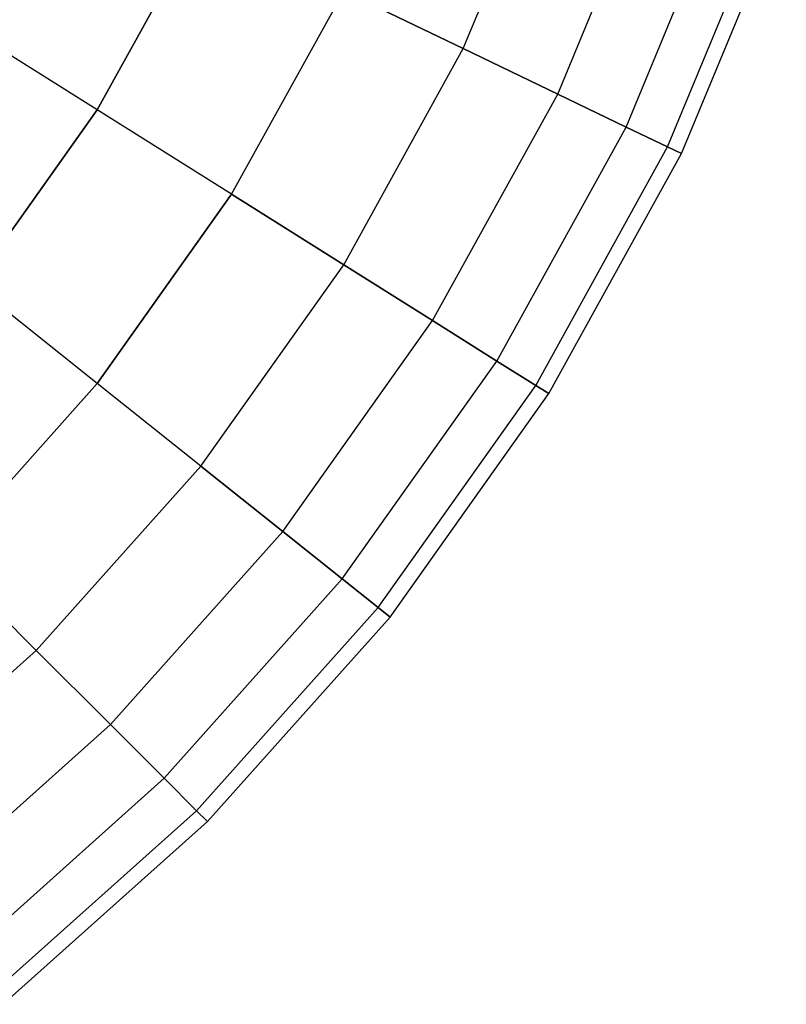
# Model space of a CAD drawing. Extents: x 0.2 to 44.2, y -21.9 to 24.
# Tile 123 of 239: x 42 to 43.8, y -0.9 to 1.5. Entities that reach past the tile are written whole.
import ezdxf

# ---------------------------------------------------------------- set-up
doc = ezdxf.new("R2010")
doc.units = 0
doc.header["$LTSCALE"] = 2.54
doc.layers.get('0').update_dxf_attribs({"color": 13, "linetype": 'CONTINUOUS'})

# ---------------------------------------------------------------- blocks, each defined once
blk = doc.blocks.new('GRUPUJ_1')
at = {"color": 0}
for p, q in [((42.8225, 23.3443, 15.7094), (43.0545, 23.9044, 15.7094)), ((42.8225, 23.3443, 10.5028), (43.0545, 23.9044, 10.5028)), ((42.8225, 23.3443, 15.7094), (43.0545, 23.9044, 15.7094)), ((42.8225, 23.3443, 10.5028), (43.0545, 23.9044, 10.5028)), ((43.0545, 23.2326, 11.1244), (43.2975, 23.8193, 11.1244)), ((43.0545, 23.2326, 15.0877), (43.2975, 23.8193, 15.0877)), ((43.0545, 23.2326, 11.1244), (43.2975, 23.8193, 11.1244)), ((43.0545, 23.2326, 15.0877), (43.2975, 23.8193, 15.0877)), ((43.2223, 23.1518, 11.7709), (43.4734, 23.7578, 11.7709)), ((43.2223, 23.1518, 14.4412), (43.4734, 23.7578, 14.4412)), ((43.2223, 23.1518, 14.4412), (43.4734, 23.7578, 14.4412)), ((43.2223, 23.1518, 11.7709), (43.4734, 23.7578, 11.7709)), ((43.3239, 23.1029, 12.4343), (43.5797, 23.7206, 12.4343)), ((43.3239, 23.1029, 13.7779), (43.5797, 23.7206, 13.7779)), ((43.3239, 23.1029, 13.7779), (43.5797, 23.7206, 13.7779)), ((43.3239, 23.1029, 12.4343), (43.5797, 23.7206, 12.4343)), ((43.3579, 23.0865, 13.1061), (43.6154, 23.7081, 13.1061)), ((43.3579, 23.0865, 13.1061), (43.6154, 23.7081, 13.1061)), ((41.924, 23.194, 16.847), (42.1785, 23.6545, 16.847)), ((41.924, 23.194, 16.847), (42.1785, 23.6545, 16.847)), ((42.1785, 23.6545, 9.3651), (41.924, 23.194, 9.3651)), ((42.1785, 23.6545, 9.3651), (41.924, 23.194, 9.3651)), ((42.2537, 22.9869, 16.2983), (42.5293, 23.4855, 16.2983)), ((42.2537, 22.9869, 9.9139), (42.5293, 23.4855, 9.9139)), ((42.2537, 22.9869, 16.2983), (42.5293, 23.4855, 16.2983)), ((42.2537, 22.9869, 9.9139), (42.5293, 23.4855, 9.9139)), ((42.8225, 23.3443, 15.7094), (42.5293, 23.4855, 16.2983)), ((42.5293, 23.4855, 9.9139), (42.8225, 23.3443, 10.5028)), ((42.8225, 23.3443, 15.7094), (42.5293, 23.4855, 16.2983)), ((42.5293, 23.4855, 9.9139), (42.8225, 23.3443, 10.5028)), ((41.924, 23.194, 16.847), (41.5444, 23.4326, 17.3487)), ((41.924, 23.194, 16.847), (41.5444, 23.4326, 17.3487)), ((41.924, 23.194, 9.3651), (41.5444, 23.4326, 8.8634)), ((41.924, 23.194, 9.3651), (41.5444, 23.4326, 8.8634)), ((42.5293, 22.8137, 15.7094), (42.8225, 23.3443, 15.7094)), ((42.5293, 22.8137, 15.7094), (42.8225, 23.3443, 15.7094)), ((42.5293, 22.8137, 10.5028), (42.8225, 23.3443, 10.5028)), ((42.5293, 22.8137, 10.5028), (42.8225, 23.3443, 10.5028)), ((43.0545, 23.2326, 15.0877), (42.8225, 23.3443, 15.7094)), ((42.8225, 23.3443, 10.5028), (43.0545, 23.2326, 11.1244)), ((42.8225, 23.3443, 10.5028), (43.0545, 23.2326, 11.1244)), ((43.0545, 23.2326, 15.0877), (42.8225, 23.3443, 15.7094)), ((42.7473, 22.6767, 15.0877), (43.0545, 23.2326, 15.0877)), ((42.7473, 22.6767, 11.1244), (43.0545, 23.2326, 11.1244)), ((42.7473, 22.6767, 11.1244), (43.0545, 23.2326, 11.1244)), ((42.7473, 22.6767, 15.0877), (43.0545, 23.2326, 15.0877)), ((43.0545, 23.2326, 11.1244), (43.2223, 23.1518, 11.7709)), ((43.2223, 23.1518, 14.4412), (43.0545, 23.2326, 15.0877)), ((43.0545, 23.2326, 11.1244), (43.2223, 23.1518, 11.7709)), ((43.2223, 23.1518, 14.4412), (43.0545, 23.2326, 15.0877)), ((41.6196, 22.765, 16.847), (41.924, 23.194, 16.847)), ((41.6196, 22.765, 16.847), (41.924, 23.194, 16.847)), ((41.924, 23.194, 9.3651), (41.6196, 22.765, 9.3651)), ((41.924, 23.194, 9.3651), (41.6196, 22.765, 9.3651)), ((42.2537, 22.9869, 16.2983), (41.924, 23.194, 16.847)), ((42.2537, 22.9869, 16.2983), (41.924, 23.194, 16.847)), ((42.2537, 22.9869, 9.9139), (41.924, 23.194, 9.3651)), ((42.2537, 22.9869, 9.9139), (41.924, 23.194, 9.3651)), ((42.905, 22.5776, 14.4412), (43.2223, 23.1518, 14.4412)), ((42.905, 22.5776, 11.7709), (43.2223, 23.1518, 11.7709)), ((42.905, 22.5776, 11.7709), (43.2223, 23.1518, 11.7709)), ((42.905, 22.5776, 14.4412), (43.2223, 23.1518, 14.4412)), ((43.3239, 23.1029, 13.7779), (43.2223, 23.1518, 14.4412)), ((43.2223, 23.1518, 11.7709), (43.3239, 23.1029, 12.4343)), ((43.3239, 23.1029, 13.7779), (43.2223, 23.1518, 14.4412)), ((43.2223, 23.1518, 11.7709), (43.3239, 23.1029, 12.4343)), ((43.0005, 22.5177, 12.4343), (43.3239, 23.1029, 12.4343)), ((43.0005, 22.5177, 13.7779), (43.3239, 23.1029, 13.7779)), ((43.0005, 22.5177, 12.4343), (43.3239, 23.1029, 12.4343)), ((43.0005, 22.5177, 13.7779), (43.3239, 23.1029, 13.7779)), ((43.3239, 23.1029, 12.4343), (43.3579, 23.0865, 13.1061)), ((43.3579, 23.0865, 13.1061), (43.3239, 23.1029, 13.7779)), ((43.3239, 23.1029, 12.4343), (43.3579, 23.0865, 13.1061)), ((43.3579, 23.0865, 13.1061), (43.3239, 23.1029, 13.7779)), ((43.0324, 22.4976, 13.1061), (43.3579, 23.0865, 13.1061)), ((43.0324, 22.4976, 13.1061), (43.3579, 23.0865, 13.1061)), ((41.924, 22.5223, 16.2983), (42.2537, 22.9869, 16.2983)), ((41.924, 22.5223, 16.2983), (42.2537, 22.9869, 16.2983)), ((42.2537, 22.9869, 9.9139), (41.924, 22.5223, 9.9139)), ((42.2537, 22.9869, 9.9139), (41.924, 22.5223, 9.9139)), ((42.5293, 22.8137, 15.7094), (42.2537, 22.9869, 16.2983)), ((42.5293, 22.8137, 15.7094), (42.2537, 22.9869, 16.2983)), ((42.2537, 22.9869, 9.9139), (42.5293, 22.8137, 10.5028)), ((42.2537, 22.9869, 9.9139), (42.5293, 22.8137, 10.5028)), ((42.1785, 22.3193, 15.7094), (42.5293, 22.8137, 15.7094)), ((42.1785, 22.3193, 15.7094), (42.5293, 22.8137, 15.7094)), ((42.1785, 22.3193, 10.5028), (42.5293, 22.8137, 10.5028)), ((42.1785, 22.3193, 10.5028), (42.5293, 22.8137, 10.5028)), ((42.7473, 22.6767, 15.0877), (42.5293, 22.8137, 15.7094)), ((42.7473, 22.6767, 15.0877), (42.5293, 22.8137, 15.7094)), ((42.5293, 22.8137, 10.5028), (42.7473, 22.6767, 11.1244)), ((42.5293, 22.8137, 10.5028), (42.7473, 22.6767, 11.1244)), ((41.924, 22.5223, 16.2983), (41.6196, 22.765, 16.847)), ((41.924, 22.5223, 16.2983), (41.6196, 22.765, 16.847)), ((41.924, 22.5223, 9.9139), (41.6196, 22.765, 9.3651)), ((41.924, 22.5223, 9.9139), (41.6196, 22.765, 9.3651)), ((42.3798, 22.1588, 11.1244), (42.7473, 22.6767, 11.1244)), ((42.3798, 22.1588, 15.0877), (42.7473, 22.6767, 15.0877)), ((42.3798, 22.1588, 15.0877), (42.7473, 22.6767, 15.0877)), ((42.3798, 22.1588, 11.1244), (42.7473, 22.6767, 11.1244)), ((42.7473, 22.6767, 11.1244), (42.905, 22.5776, 11.7709)), ((42.905, 22.5776, 14.4412), (42.7473, 22.6767, 15.0877)), ((42.7473, 22.6767, 11.1244), (42.905, 22.5776, 11.7709)), ((42.905, 22.5776, 14.4412), (42.7473, 22.6767, 15.0877)), ((42.5254, 22.0427, 11.7709), (42.905, 22.5776, 11.7709)), ((42.5254, 22.0427, 11.7709), (42.905, 22.5776, 11.7709)), ((42.5254, 22.0427, 14.4412), (42.905, 22.5776, 14.4412)), ((42.5254, 22.0427, 14.4412), (42.905, 22.5776, 14.4412)), ((42.905, 22.5776, 11.7709), (43.0005, 22.5177, 12.4343)), ((43.0005, 22.5177, 13.7779), (42.905, 22.5776, 14.4412)), ((43.0005, 22.5177, 13.7779), (42.905, 22.5776, 14.4412)), ((42.905, 22.5776, 11.7709), (43.0005, 22.5177, 12.4343)), ((41.5444, 22.0975, 16.2983), (41.924, 22.5223, 16.2983)), ((41.5444, 22.0975, 16.2983), (41.924, 22.5223, 16.2983)), ((41.924, 22.5223, 9.9139), (41.5444, 22.0975, 9.9139)), ((41.924, 22.5223, 9.9139), (41.5444, 22.0975, 9.9139)), ((42.1785, 22.3193, 15.7094), (41.924, 22.5223, 16.2983)), ((42.1785, 22.3193, 15.7094), (41.924, 22.5223, 16.2983)), ((42.1785, 22.3193, 10.5028), (41.924, 22.5223, 9.9139)), ((42.1785, 22.3193, 10.5028), (41.924, 22.5223, 9.9139)), ((42.6135, 21.9724, 12.4343), (43.0005, 22.5177, 12.4343)), ((42.6135, 21.9724, 12.4343), (43.0005, 22.5177, 12.4343)), ((42.6135, 21.9724, 13.7779), (43.0005, 22.5177, 13.7779)), ((42.6135, 21.9724, 13.7779), (43.0005, 22.5177, 13.7779)), ((42.643, 21.9489, 13.1061), (43.0324, 22.4976, 13.1061)), ((42.643, 21.9489, 13.1061), (43.0324, 22.4976, 13.1061)), ((43.0005, 22.5177, 12.4343), (43.0324, 22.4976, 13.1061)), ((43.0324, 22.4976, 13.1061), (43.0005, 22.5177, 13.7779)), ((43.0005, 22.5177, 12.4343), (43.0324, 22.4976, 13.1061)), ((43.0324, 22.4976, 13.1061), (43.0005, 22.5177, 13.7779)), ((41.7745, 21.8673, 15.7094), (42.1785, 22.3193, 15.7094)), ((41.7745, 21.8673, 15.7094), (42.1785, 22.3193, 15.7094)), ((42.1785, 22.3193, 10.5028), (41.7745, 21.8673, 10.5028)), ((42.1785, 22.3193, 10.5028), (41.7745, 21.8673, 10.5028)), ((42.3798, 22.1588, 15.0877), (42.1785, 22.3193, 15.7094)), ((42.1785, 22.3193, 10.5028), (42.3798, 22.1588, 11.1244)), ((42.3798, 22.1588, 15.0877), (42.1785, 22.3193, 15.7094)), ((42.1785, 22.3193, 10.5028), (42.3798, 22.1588, 11.1244)), ((41.9566, 21.6852, 15.0877), (42.3798, 22.1588, 15.0877)), ((41.9566, 21.6852, 11.1244), (42.3798, 22.1588, 11.1244)), ((41.9566, 21.6852, 15.0877), (42.3798, 22.1588, 15.0877)), ((41.9566, 21.6852, 11.1244), (42.3798, 22.1588, 11.1244)), ((42.5254, 22.0427, 14.4412), (42.3798, 22.1588, 15.0877)), ((42.3798, 22.1588, 11.1244), (42.5254, 22.0427, 11.7709)), ((42.3798, 22.1588, 11.1244), (42.5254, 22.0427, 11.7709)), ((42.5254, 22.0427, 14.4412), (42.3798, 22.1588, 15.0877)), ((41.7745, 21.8673, 15.7094), (41.5444, 22.0975, 16.2983)), ((41.7745, 21.8673, 15.7094), (41.5444, 22.0975, 16.2983)), ((41.7745, 21.8673, 10.5028), (41.5444, 22.0975, 9.9139)), ((41.7745, 21.8673, 10.5028), (41.5444, 22.0975, 9.9139)), ((42.0883, 21.5535, 14.4412), (42.5254, 22.0427, 14.4412)), ((42.0883, 21.5535, 11.7709), (42.5254, 22.0427, 11.7709)), ((42.0883, 21.5535, 14.4412), (42.5254, 22.0427, 14.4412)), ((42.0883, 21.5535, 11.7709), (42.5254, 22.0427, 11.7709)), ((42.5254, 22.0427, 11.7709), (42.6135, 21.9724, 12.4343)), ((42.6135, 21.9724, 13.7779), (42.5254, 22.0427, 14.4412)), ((42.5254, 22.0427, 11.7709), (42.6135, 21.9724, 12.4343)), ((42.6135, 21.9724, 13.7779), (42.5254, 22.0427, 14.4412)), ((42.168, 21.4738, 12.4343), (42.6135, 21.9724, 12.4343)), ((42.168, 21.4738, 13.7779), (42.6135, 21.9724, 13.7779)), ((42.168, 21.4738, 13.7779), (42.6135, 21.9724, 13.7779)), ((42.168, 21.4738, 12.4343), (42.6135, 21.9724, 12.4343)), ((42.6135, 21.9724, 12.4343), (42.643, 21.9489, 13.1061)), ((42.643, 21.9489, 13.1061), (42.6135, 21.9724, 13.7779)), ((42.6135, 21.9724, 12.4343), (42.643, 21.9489, 13.1061)), ((42.643, 21.9489, 13.1061), (42.6135, 21.9724, 13.7779)), ((42.1947, 21.4472, 13.1061), (42.643, 21.9489, 13.1061)), ((42.1947, 21.4472, 13.1061), (42.643, 21.9489, 13.1061)), ((41.3225, 21.4634, 15.7094), (41.7745, 21.8673, 15.7094)), ((41.3225, 21.4634, 15.7094), (41.7745, 21.8673, 15.7094)), ((41.7745, 21.8673, 10.5028), (41.3225, 21.4634, 10.5028)), ((41.7745, 21.8673, 10.5028), (41.3225, 21.4634, 10.5028)), ((41.9566, 21.6852, 15.0877), (41.7745, 21.8673, 15.7094)), ((41.9566, 21.6852, 15.0877), (41.7745, 21.8673, 15.7094)), ((41.9566, 21.6852, 11.1244), (41.7745, 21.8673, 10.5028)), ((41.9566, 21.6852, 11.1244), (41.7745, 21.8673, 10.5028)), ((41.4831, 21.2621, 15.0877), (41.9566, 21.6852, 15.0877)), ((41.4831, 21.2621, 15.0877), (41.9566, 21.6852, 15.0877)), ((41.9566, 21.6852, 11.1244), (41.4831, 21.2621, 11.1244)), ((41.9566, 21.6852, 11.1244), (41.4831, 21.2621, 11.1244)), ((42.0883, 21.5535, 14.4412), (41.9566, 21.6852, 15.0877)), ((41.9566, 21.6852, 11.1244), (42.0883, 21.5535, 11.7709)), ((42.0883, 21.5535, 14.4412), (41.9566, 21.6852, 15.0877)), ((41.9566, 21.6852, 11.1244), (42.0883, 21.5535, 11.7709)), ((41.5992, 21.1164, 14.4412), (42.0883, 21.5535, 14.4412)), ((41.5992, 21.1164, 11.7709), (42.0883, 21.5535, 11.7709)), ((41.5992, 21.1164, 14.4412), (42.0883, 21.5535, 14.4412)), ((41.5992, 21.1164, 11.7709), (42.0883, 21.5535, 11.7709)), ((42.0883, 21.5535, 11.7709), (42.168, 21.4738, 12.4343)), ((42.168, 21.4738, 13.7779), (42.0883, 21.5535, 14.4412)), ((42.168, 21.4738, 13.7779), (42.0883, 21.5535, 14.4412)), ((42.0883, 21.5535, 11.7709), (42.168, 21.4738, 12.4343)), ((41.6695, 21.0283, 12.4343), (42.168, 21.4738, 12.4343)), ((41.6695, 21.0283, 13.7779), (42.168, 21.4738, 13.7779)), ((41.6695, 21.0283, 13.7779), (42.168, 21.4738, 13.7779)), ((41.6695, 21.0283, 12.4343), (42.168, 21.4738, 12.4343)), ((42.1947, 21.4472, 13.1061), (42.168, 21.4738, 13.7779)), ((42.168, 21.4738, 12.4343), (42.1947, 21.4472, 13.1061)), ((42.168, 21.4738, 12.4343), (42.1947, 21.4472, 13.1061)), ((42.1947, 21.4472, 13.1061), (42.168, 21.4738, 13.7779)), ((41.693, 20.9988, 13.1061), (42.1947, 21.4472, 13.1061)), ((41.693, 20.9988, 13.1061), (42.1947, 21.4472, 13.1061))]:
    blk.add_line(p, q, dxfattribs=at)
blk = doc.blocks.new('GRUPUJ_3')
at = {"color": 0}
blk.add_blockref('GRUPUJ_1', (0, 0), dxfattribs=at)

msp = doc.modelspace()

# ---------------------------------------------------------------- block references
at = {"color": 0}
msp.add_blockref('GRUPUJ_3', (0.2222, -21.9402, 1.2505), dxfattribs=at)

doc.saveas('drawing.dxf')
